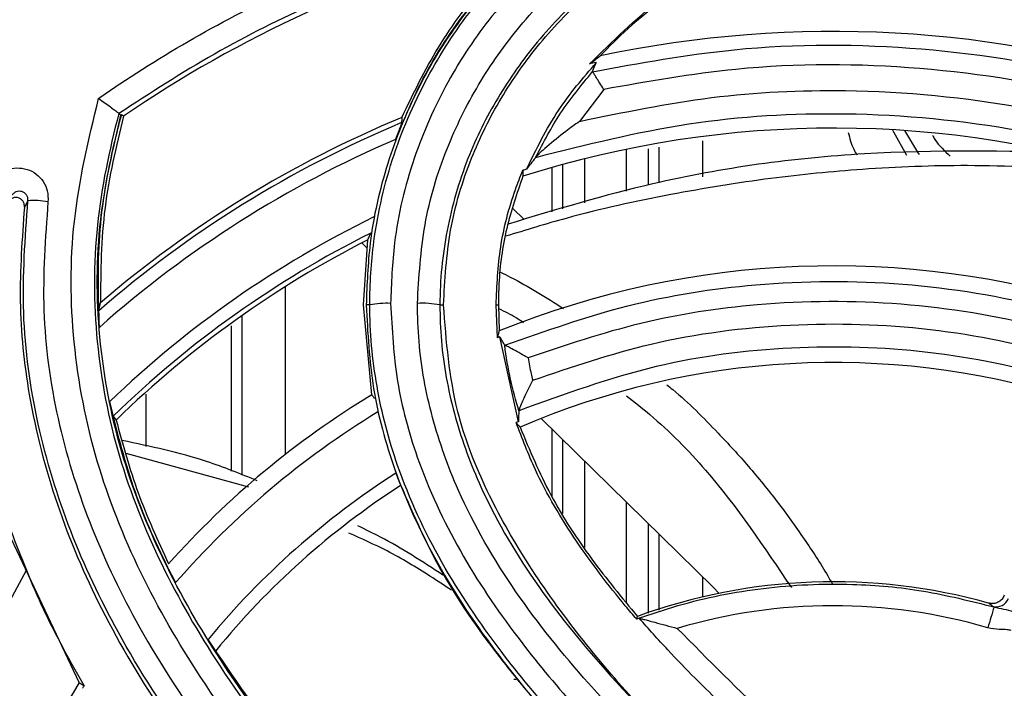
# Model space of a CAD drawing. Header units: millimetres. Extents: x -8 to 420, y 0 to 297.
# Tile 20 of 77: x 160 to 171, y 186 to 194. Entities that reach past the tile are written whole.
import ezdxf

# ---------------------------------------------------------------- set-up
doc = ezdxf.new("R2010")
doc.units = ezdxf.units.MM
doc.layers.add('10', color=7, linetype='Continuous')
doc.layers.add('SLD-0', color=7, linetype='Continuous')
doc.styles.add('SLDTEXTSTYLE2', font='TXT', dxfattribs={"width": 0.7})
doc.dimstyles.new('SLDDIMSTYLE2', dxfattribs={"dimtxt": 2.645833, "dimasz": 2.5, "dimexe": 0, "dimexo": 0.0625, "dimgap": 0.661458, "dimtad": 2, "dimlfac": 2, "dimrnd": 1e-09, "dimzin": 12, "dimdsep": 46, "dimtxsty": 'SLDTEXTSTYLE2', "dimblk1": 'NONE', "dimblk2": 'NONE', "dimsah": 1, "dimcen": 0.09, "dimadec": 0, "dimazin": 3, "dimtfac": 1, "dimtofl": 0, "dimtmove": 0, "dimatfit": 3, "dimldrblk": 'NONE', "dimfxl": 1, "dimfrac": 2, "dimtolj": 1, "dimtzin": 12, "dimarcsym": 0})
doc.dimstyles.new('SLDDIMSTYLE3', dxfattribs={"dimtxt": 2.645833, "dimasz": 2.5, "dimexe": 0, "dimexo": 0.0625, "dimgap": 0.661458, "dimtad": 2, "dimdec": 0, "dimlfac": 2, "dimrnd": 1e-09, "dimzin": 12, "dimdsep": 46, "dimtxsty": 'SLDTEXTSTYLE2', "dimblk1": 'NONE', "dimblk2": 'NONE', "dimsah": 1, "dimcen": 0.09, "dimadec": 0, "dimazin": 3, "dimtfac": 1, "dimtofl": 0, "dimtmove": 0, "dimatfit": 3, "dimldrblk": 'NONE', "dimfxl": 1, "dimfrac": 2, "dimtolj": 1, "dimtzin": 12, "dimarcsym": 0})

# ---------------------------------------------------------------- blocks, each defined once
blk = doc.blocks.new('_D_3')
at = {"layer": '10'}
for p, q in [((183.859, 218.383), (86.353, 218.724)), ((88.079, 140.29), (88.353, 218.717)), ((183.859, 139.956), (86.079, 140.297))]:
    blk.add_line(p, q, dxfattribs=at)
for points in [[(88.353, 218.717), (88.044, 216.218), (88.644, 216.216)], [(88.079, 140.29), (88.387, 142.789), (87.787, 142.791)]]:
    blk.add_solid(points, dxfattribs=at)
at = {"layer": '10', "insert": (84.797, 177.186), "char_height": 2.6458, "attachment_point": 1, "rotation": 89.8, "style": 'SLDTEXTSTYLE2'}
blk.add_mtext('156.85', dxfattribs=at)
blk = doc.blocks.new('_NONE')
blk = doc.blocks.new('_D_4')
at = {"layer": '10'}
for p, q in [((104.807, 176.467), (104.807, 235.725)), ((187.307, 223.131), (187.307, 235.725)), ((187.307, 233.725), (104.807, 233.725))]:
    blk.add_line(p, q, dxfattribs=at)
for points in [[(104.807, 233.725), (107.307, 233.425), (107.307, 234.025)], [(187.307, 233.725), (184.807, 234.025), (184.807, 233.425)]]:
    blk.add_solid(points, dxfattribs=at)
at = {"layer": '10', "insert": (145.043, 237.135), "char_height": 2.6458, "attachment_point": 1, "style": 'SLDTEXTSTYLE2'}
blk.add_mtext('165', dxfattribs=at)

msp = doc.modelspace()

# ---------------------------------------------------------------- linework, layer by layer
at = {"layer": 'SLD-0', "color": 179, "linetype": 'Continuous', "lineweight": 25}
for p, q in [((166.1325, 193.0469), (166.1328, 193.0454)), ((166.2613, 192.8411), (165.9841, 192.4737)), ((160.6769, 192.5635), (160.6768, 192.5637)), ((160.6769, 192.5635), (160.6882, 192.5556)), ((160.6882, 192.5556), (160.7021, 192.5458)), ((160.7087, 192.5503), (160.7021, 192.5458)), ((160.7321, 192.5338), (160.7087, 192.5503)), ((169.5885, 192.3766), (169.5986, 192.353)), ((169.5986, 192.353), (169.7477, 192.0848)), ((169.7267, 192.3679), (169.8748, 192.1179)), ((166.8987, 191.7637), (166.8987, 192.1748)), ((169.8748, 192.1179), (169.8954, 192.0905)), ((165.4751, 192.0549), (165.4778, 192.0589)), ((165.2154, 191.4698), (165.3456, 191.3422)), ((163.5391, 191.0122), (163.476, 191.0741)), ((163.4944, 190.3596), (163.5458, 191.1099)), ((160.446, 190.2931), (160.4646, 190.3822)), ((163.5914, 189.3246), (163.4944, 190.3596)), ((163.5673, 190.3596), (163.5261, 190.3596)), ((164.3751, 190.3595), (164.4166, 190.3595)), ((165.0395, 189.9811), (165.0218, 190.3593)), ((165.0218, 190.3593), (165.0481, 190.3593)), ((165.0481, 190.3593), (165.0592, 190.0602)), ((165.2784, 189.0144), (165.0665, 189.9921)), ((165.1209, 189.8953), (165.1232, 189.8939)), ((160.6133, 189.0784), (160.6464, 189.0335)), ((165.2848, 189.1409), (165.2849, 189.1416)), ((167.5228, 187.109), (165.5403, 189.0514)), ((166.8987, 186.8453), (166.8987, 187.7205)), ((160.2224, 186.0101), (159.4405, 187.6614)), ((167.5228, 187.109), (167.5893, 187.0371)), ((166.6452, 186.7578), (166.6489, 186.7721)), ((166.6411, 186.7419), (166.6452, 186.7578)), ((166.6412, 186.7411), (166.6411, 186.7419)), ((166.6693, 186.7513), (166.6412, 186.7411)), ((160.2224, 186.0101), (160.2768, 185.9702)), ((165.2267, 186.0507), (165.2454, 186.0479)), ((165.2454, 186.0479), (165.2529, 186.0467))]:
    msp.add_line(p, q, dxfattribs=at)
at = {"layer": 'SLD-0', "color": 8, "linetype": 'Continuous', "lineweight": 25}
for p, q in [((167.4027, 191.8351), (167.4027, 192.2509)), ((166.5259, 191.6701), (166.5259, 192.1528)), ((166.7758, 191.7395), (166.7758, 192.1563)), ((166.0387, 192.0418), (166.0387, 191.5347)), ((165.6658, 191.9356), (165.6658, 191.4312)), ((165.7887, 191.9763), (165.7887, 191.4653)), ((162.5986, 188.6401), (162.5986, 190.5721)), ((162.0987, 188.3997), (162.0987, 190.2391)), ((161.9758, 188.4462), (161.9758, 190.1195)), ((160.9887, 189.3301), (160.9887, 188.7305)), ((165.6658, 188.9284), (165.6658, 188.1511)), ((165.7887, 188.8081), (165.7887, 187.9586)), ((162.1733, 188.2597), (160.7637, 188.6462)), ((166.0387, 188.5632), (166.0387, 187.5669)), ((166.5259, 186.927), (166.5259, 188.0858)), ((166.7758, 186.8093), (166.7758, 187.8409)), ((167.4035, 186.9933), (167.4034, 187.2259))]:
    msp.add_line(p, q, dxfattribs=at)
at = {"layer": 'SLD-0', "color": 179, "linetype": 'Continuous', "lineweight": 25}
for centre, radius, start, end in [((168.9103, 180.5525), 22.0834, 34.73411, 325.26589), ((168.9097, 180.5525), 19.5126, 21.54838, 338.45162), ((168.9121, 180.5525), 14.5073, 105.15872, 124.3224), ((168.9056, 180.5525), 12.9566, 71.73796, 101.96726), ((168.9095, 180.5525), 12.8919, 102.23889, 102.59216), ((168.9095, 180.5525), 12.9039, 112.67882, 130.98714), ((168.9056, 180.5525), 12.9566, 112.55552, 130.65328), ((168.9131, 180.5525), 11.8434, 72.10418, 107.61125), ((168.9095, 180.5525), 12.7544, 113.30308, 131.53187), ((168.9095, 180.5525), 11.9081, 107.27614, 107.49632), ((159.6992, 190.6452), 0.9165, 79.80374, 94.32697), ((168.9095, 180.5525), 12.0456, 116.07209, 133.80231), ((168.9095, 180.5525), 11.8961, 116.62085, 134.21792), ((168.9131, 180.5525), 11.8434, 116.94863, 134.26675), ((168.9064, 180.5525), 10.2566, 72.455, 112.02995), ((163.7543, 189.4214), 0.9567, 86.81684, 101.27233), ((164.1766, 189.3228), 1.0555, 79.16376, 93.29079), ((168.9095, 180.5525), 10.1919, 112.15183, 112.31596), ((168.9123, 180.5525), 9.1434, 73.03439, 113.28021), ((168.9064, 180.5525), 10.2566, 121.21141, 138.27838), ((168.9095, 180.5525), 10.0544, 121.4778, 138.91124), ((168.9095, 180.5525), 9.2081, 113.22496, 113.39928), ((168.9095, 180.5525), 9.3456, 122.65726, 140.42621), ((168.9095, 180.5525), 9.1961, 122.88835, 140.70095), ((168.9095, 180.5525), 6.6177, 74.35123, 109.97434), ((168.9087, 180.5525), 6.3422, 73.72943, 106.48239), ((190.0964, 181.0376), 20.2033, 163.18948, 163.89875), ((170.7814, 187.0325), 0.1502, 254.16316, 338.92404), ((168.9064, 180.5525), 10.2566, 147.85198, 196.51283), ((168.9095, 180.5525), 10.1919, 147.88854, 148.06546)]:
    msp.add_arc(centre, radius, start, end, dxfattribs=at)
for points, knots in [([(167.8208, 195.3582), (167.9629, 195.3674), (168.6595, 195.4126), (169.918, 195.3934), (171.5769, 195.188), (173.2032, 194.7985), (174.7739, 194.225), (176.2712, 193.481), (177.6769, 192.5754), (178.9692, 191.5143), (180.1358, 190.3166), (181.1625, 188.9968), (182.0307, 187.5677), (182.7351, 186.0514), (183.2671, 184.4662), (183.6133, 182.8303), (183.7761, 181.1663), (183.7533, 179.4943), (183.5387, 177.836), (183.1413, 176.2121), (182.567, 174.6413), (181.8133, 173.1495), (180.9089, 171.7411), (180.1805, 170.8981), (179.8168, 170.4773)], [0, 0, 0, 0, 0.0120449, 0.0590408, 0.1061867, 0.1531826, 0.2001783, 0.2473239, 0.2943195, 0.3413149, 0.3884603, 0.4354557, 0.482451, 0.5295961, 0.5765915, 0.6235868, 0.670732, 0.7177274, 0.7647228, 0.8118682, 0.8588637, 0.9058592, 0.9530045, 1, 1, 1, 1]), ([(164.1161, 190.3765), (164.1337, 190.68), (164.1689, 191.287), (164.424, 192.1383), (164.8022, 192.905), (165.2902, 193.595), (165.8927, 194.2113), (166.7196, 194.8541), (167.4038, 195.1673), (167.8208, 195.3582)], [0, 0, 0, 0, 0.1381175, 0.2762404, 0.4011896, 0.5261934, 0.6591926, 0.7922548, 1, 1, 1, 1]), ([(167.8799, 195.0862), (167.8799, 195.0862), (167.4754, 194.9513), (166.8535, 194.5954), (166.0653, 194.0042), (165.4914, 193.4125), (165.0268, 192.7566), (164.6654, 192.0286), (164.433, 191.2221), (164.3751, 190.6461), (164.3751, 190.3595), (164.3751, 190.3595)], [0, 0, 0, 0, 0.0000009, 0.2045712, 0.3388353, 0.473033, 0.5984414, 0.7237925, 0.8618965, 0.9999952, 1, 1, 1, 1]), ([(164.4166, 190.3595), (164.4328, 190.6476), (164.4653, 191.2238), (164.7072, 192.0283), (165.0639, 192.749), (165.5218, 193.396), (166.0872, 193.9757), (166.8611, 194.5796), (167.4991, 194.8765), (167.8867, 195.0568)], [0, 0, 0, 0, 0.1392997, 0.2786074, 0.4029818, 0.5274141, 0.6606074, 0.7938663, 1, 1, 1, 1]), ([(179.6153, 170.6643), (179.9722, 171.0773), (180.6871, 171.9047), (181.5747, 173.287), (182.3144, 174.751), (182.878, 176.2926), (183.268, 177.8864), (183.4787, 179.514), (183.501, 181.1549), (183.3413, 182.788), (183.0015, 184.3935), (182.4794, 185.9494), (181.7881, 187.4375), (180.9359, 188.8401), (179.9283, 190.1354), (178.7834, 191.3108), (177.515, 192.3522), (176.1354, 193.241), (174.666, 193.971), (173.0847, 194.5493), (171.4039, 194.9401), (169.6454, 195.148), (168.4677, 195.1067), (167.8799, 195.0861)], [0, 0, 0, 0, 0.0470479, 0.094246, 0.141294, 0.188342, 0.23554, 0.282588, 0.3296359, 0.3768338, 0.4238817, 0.4709295, 0.5181273, 0.5651751, 0.6122231, 0.659421, 0.7064689, 0.7535171, 0.8007153, 0.8477634, 0.8984463, 0.9493171, 1, 1, 1, 1]), ([(160.4431, 192.7375), (160.5252, 192.7939), (160.9465, 193.0826), (161.7364, 193.5604), (162.8519, 194.1158), (164.0204, 194.586), (164.8352, 194.8157), (165.2426, 194.9305)], [0, 0, 0, 0, 0.0563444, 0.2888805, 0.5214166, 0.7607084, 1, 1, 1, 1]), ([(166.099, 193.1343), (166.3612, 193.3954), (166.82, 193.852), (167.6153, 194.3283), (168.4456, 194.6894), (169.3989, 194.9341), (170.1164, 195.0004), (170.4825, 195.0061), (170.4971, 195.0064)], [0, 0, 0, 0, 0.2249531, 0.393467, 0.5620624, 0.7765051, 0.9910718, 1, 1, 1, 1]), ([(170.496, 194.9807), (170.1465, 194.9617), (169.4386, 194.9231), (168.4026, 194.6522), (167.4116, 194.2062), (166.6885, 193.7007), (166.3237, 193.333), (166.219, 193.2275)], [0, 0, 0, 0, 0.2209846, 0.4475361, 0.6725175, 0.906002, 1, 1, 1, 1]), ([(165.3115, 194.6634), (164.9075, 194.5496), (164.0995, 194.3219), (162.9193, 193.8431), (161.7667, 193.2703), (161.0402, 192.7991), (160.6769, 192.5635)], [0, 0, 0, 0, 0.2461191, 0.4922383, 0.7461191, 1, 1, 1, 1]), ([(163.5673, 190.3596), (163.5673, 190.3596), (163.5673, 190.6033), (163.604, 191.1893), (163.8169, 192.0982), (164.2211, 193.0139), (164.7562, 193.8265), (165.1939, 194.2742), (165.4128, 194.4981)], [0, 0, 0, 0, 0.0000064, 0.1569842, 0.3772787, 0.5976294, 0.7987721, 1, 1, 1, 1]), ([(165.3035, 194.4379), (165.0775, 194.1979), (164.6192, 193.711), (164.1088, 192.8752), (163.7478, 191.9872), (163.5563, 191.1474), (163.5352, 190.5968), (163.5261, 190.3596)], [0, 0, 0, 0, 0.2161867, 0.4383671, 0.6384402, 0.8442696, 1, 1, 1, 1]), ([(165.3228, 194.4639), (165.1088, 194.2394), (164.6755, 193.7849), (164.188, 193.0364), (163.9643, 192.5051), (163.8639, 192.2665)], [0, 0, 0, 0, 0.34980657, 0.70806576, 1, 1, 1, 1]), ([(163.9357, 192.518), (164.0684, 192.7922), (164.3373, 193.3476), (164.8039, 193.9676), (165.1273, 194.3032), (165.2343, 194.4142)], [0, 0, 0, 0, 0.3948595, 0.7997685, 1, 1, 1, 1]), ([(165.5767, 194.3395), (165.3688, 194.1274), (164.9479, 193.698), (164.4378, 192.9232), (164.0476, 192.045), (163.8373, 191.1752), (163.8161, 190.6095), (163.8074, 190.3766)], [0, 0, 0, 0, 0.1993117, 0.4034179, 0.619558, 0.8433732, 1, 1, 1, 1]), ([(166.1328, 193.0454), (166.6753, 193.1445), (167.9257, 193.3729), (169.927, 193.3636), (172.0638, 193.0186), (174.1104, 192.3069), (175.7742, 191.3989), (177.074, 190.4334), (178.2667, 189.3384), (179.4717, 187.875), (180.5543, 185.9989), (181.2998, 183.9648), (181.7002, 181.8362), (181.7316, 179.6694), (181.4012, 177.5363), (180.7349, 175.4811), (180.021, 174.2423), (179.6641, 173.6229)], [0, 0, 0, 0, 0.05473603, 0.12616252, 0.19758903, 0.26901572, 0.34044242, 0.38505263, 0.42966274, 0.50108872, 0.57251467, 0.64394067, 0.71536666, 0.78679241, 0.85821815, 0.9291091, 1, 1, 1, 1]), ([(166.099, 193.1343), (166.1199, 193.1509), (166.1592, 193.182), (166.2, 193.213), (166.219, 193.2275)], [0, 0, 0, 0, 0.5340296, 1, 1, 1, 1]), ([(165.3731, 191.9235), (165.4864, 192.1547), (165.7033, 192.5976), (166.0236, 192.9724), (166.1767, 193.1515)], [0, 0, 0, 0, 0.52206968, 1, 1, 1, 1]), ([(166.1325, 193.0469), (166.1381, 193.0605), (166.1524, 193.0953), (166.1676, 193.1302), (166.1769, 193.1514)], [0, 0, 0, 0, 0.3914808, 1, 1, 1, 1]), ([(179.7354, 174.1732), (180.0258, 174.7191), (180.6067, 175.8109), (181.1912, 177.6722), (181.5029, 179.6852), (181.4721, 181.8134), (181.0788, 183.9042), (180.3466, 185.9021), (179.2832, 187.7449), (178.0997, 189.1823), (176.9281, 190.2579), (175.6514, 191.2063), (174.0172, 192.0981), (172.0069, 192.7971), (169.9081, 193.1362), (167.9699, 193.1448), (166.7677, 192.9311), (166.2613, 192.8411)], [0, 0, 0, 0, 0.0637067, 0.1274133, 0.2002689, 0.2731245, 0.3459804, 0.4188363, 0.4916921, 0.564548, 0.6100513, 0.6555546, 0.7284115, 0.8012683, 0.8741251, 0.9469818, 1, 1, 1, 1]), ([(165.4778, 192.0589), (165.5683, 192.2319), (165.7524, 192.5838), (166.0044, 192.8908), (166.1325, 193.0469)], [0, 0, 0, 0, 0.4917667, 1, 1, 1, 1]), ([(166.2613, 192.8411), (166.2608, 192.8419), (166.2573, 192.8478), (166.2385, 192.8787), (166.2063, 192.9316), (166.1699, 192.9902), (166.1429, 193.0322), (166.1362, 193.041), (166.1328, 193.0454)], [0, 0, 0, 0, 0.0079771, 0.057591, 0.3055827, 0.54159, 0.7706645, 1, 1, 1, 1]), ([(165.9841, 192.4737), (166.4886, 192.5781), (167.4978, 192.7869), (169.2211, 192.8666), (171.1138, 192.6869), (173.121, 192.1472), (175.0061, 191.2732), (176.7218, 190.1007), (178.2112, 188.6519), (179.288, 187.1867), (180.0251, 185.8196), (180.6166, 184.3835), (181.0688, 182.6225), (181.2484, 180.5516), (181.0652, 178.4839), (180.5567, 176.4262), (179.9216, 175.1575), (179.596, 174.5069)], [0, 0, 0, 0, 0.0541115, 0.108223, 0.1807164, 0.2532098, 0.3257029, 0.398196, 0.470689, 0.5431821, 0.5884568, 0.6337314, 0.7062239, 0.7787163, 0.8512091, 0.9237019, 1, 1, 1, 1]), ([(170.5793, 177.8135), (169.6634, 178.5484), (167.832, 180.018), (165.5314, 181.8306), (163.8193, 183.4139), (162.6315, 184.6779), (161.651, 185.9654), (160.9015, 187.2626), (160.3855, 188.5535), (160.1219, 189.9233), (160.1107, 191.3459), (160.331, 192.2684), (160.4431, 192.7375)], [0, 0, 0, 0, 0.1830157, 0.3659674, 0.4561491, 0.5463865, 0.6362782, 0.7080834, 0.7797737, 0.8523519, 0.9249048, 1, 1, 1, 1]), ([(160.4431, 192.7375), (160.4439, 192.737), (160.468, 192.7202), (160.5164, 192.6861), (160.5815, 192.6391), (160.6331, 192.6006), (160.6685, 192.5728), (160.674, 192.5668), (160.6768, 192.5637)], [0, 0, 0, 0, 0.0066691, 0.2132492, 0.4206822, 0.6167286, 0.8082851, 1, 1, 1, 1]), ([(160.6768, 192.5637), (160.6767, 192.5637), (160.5673, 192.1416), (160.3823, 191.2724), (160.3868, 189.9316), (160.6432, 188.6076), (161.1432, 187.3571), (161.8761, 186.0901), (162.8388, 184.8263), (164.0108, 183.5823), (165.7053, 182.0069), (168.0225, 180.2508), (169.7728, 178.653), (170.7383, 178.0093), (170.7383, 178.0093)], [0, 0, 0, 0, 0.0000055, 0.0695968, 0.1410172, 0.2124634, 0.2836347, 0.3549228, 0.4454241, 0.5362762, 0.6270734, 0.8135034, 0.9999996, 1, 1, 1, 1]), ([(170.7741, 178.0518), (169.8936, 178.7597), (168.1327, 180.1755), (165.8745, 181.9458), (164.1369, 183.5257), (162.8785, 184.8482), (161.8706, 186.1745), (161.1308, 187.4799), (160.6448, 188.7378), (160.4107, 190.071), (160.4254, 191.364), (160.6152, 192.1747), (160.7021, 192.5458)], [0, 0, 0, 0, 0.1806383, 0.3612373, 0.45851, 0.555835, 0.6527234, 0.7239802, 0.7951162, 0.8671612, 0.9391934, 1, 1, 1, 1]), ([(160.4529, 190.1003), (160.4426, 190.4537), (160.4219, 191.1693), (160.5635, 191.9842), (160.6801, 192.4409), (160.708, 192.5475), (160.7087, 192.5503)], [0, 0, 0, 0, 0.427971, 0.8664696, 0.9964579, 1, 1, 1, 1]), ([(179.299, 174.5307), (179.4788, 174.8614), (179.8384, 175.5228), (180.3686, 176.8501), (180.8028, 178.5271), (180.9765, 180.5522), (180.8022, 182.5767), (180.3597, 184.2991), (179.7813, 185.7036), (179.0603, 187.0406), (178.0072, 188.4736), (176.5506, 189.8905), (174.8727, 191.0372), (173.0292, 191.8919), (171.066, 192.4197), (169.1166, 192.6046), (167.2304, 192.4959), (166.0602, 192.2019), (165.4751, 192.0549)], [0, 0, 0, 0, 0.0394202, 0.0788405, 0.1495059, 0.2201713, 0.2908365, 0.3615016, 0.405635, 0.4497684, 0.520434, 0.5910997, 0.6617652, 0.7324307, 0.8030964, 0.8737622, 0.9368811, 1, 1, 1, 1]), ([(160.7321, 192.5338), (160.6474, 192.1839), (160.4764, 191.4769), (160.4685, 190.7496), (160.4646, 190.3822)], [0, 0, 0, 0, 0.494999, 1, 1, 1, 1]), ([(163.9342, 192.4586), (163.9336, 192.4559), (163.9323, 192.4504), (163.9226, 192.423), (163.9052, 192.3766), (163.8839, 192.3201), (163.8692, 192.2806), (163.8639, 192.2665)], [0, 0, 0, 0, 0.1529905, 0.3051117, 0.5270753, 0.8312609, 1, 1, 1, 1]), ([(163.9357, 192.518), (163.9354, 192.5066), (163.9348, 192.4868), (163.9344, 192.467), (163.9342, 192.4586)], [0, 0, 0, 0, 0.5757474, 1, 1, 1, 1]), ([(165.9841, 192.4737), (165.9833, 192.4732), (165.9298, 192.4358), (165.7996, 192.3411), (165.6416, 192.214), (165.534, 192.1174), (165.4905, 192.0748), (165.4815, 192.0636), (165.4778, 192.0589)], [0, 0, 0, 0, 0.00378738, 0.27241975, 0.67165359, 0.8458202, 0.9364098, 1, 1, 1, 1]), ([(171.6958, 192.1154), (170.8867, 192.131), (169.269, 192.1622), (167.0674, 191.8643), (165.7136, 191.4571), (165.1601, 191.2907)], [0, 0, 0, 0, 0.3716975, 0.7431406, 1, 1, 1, 1]), ([(165.4751, 192.0549), (165.4568, 192.0319), (165.4219, 191.988), (165.3889, 191.9442), (165.3732, 191.9234)], [0, 0, 0, 0, 0.5252366, 1, 1, 1, 1]), ([(159.2835, 191.8519), (159.3164, 191.8747), (159.3821, 191.9204), (159.5022, 191.943), (159.6217, 191.9272), (159.7295, 191.872), (159.8113, 191.7847), (159.8634, 191.672), (159.8621, 191.5898), (159.8614, 191.5472)], [0, 0, 0, 0, 0.1416515, 0.2832857, 0.4252901, 0.5672399, 0.7085735, 0.8490074, 1, 1, 1, 1]), ([(165.0218, 190.3593), (165.0321, 190.5817), (165.0529, 191.0329), (165.1882, 191.55), (165.3006, 191.8363), (165.3294, 191.9097)], [0, 0, 0, 0, 0.4194447, 0.8510585, 1, 1, 1, 1]), ([(165.3294, 191.9097), (165.3294, 191.8975), (165.3294, 191.8745), (165.3297, 191.8515), (165.3298, 191.8408)], [0, 0, 0, 0, 0.5318074, 1, 1, 1, 1]), ([(170.8926, 165.8391), (170.3805, 165.786), (169.3564, 165.6797), (167.7683, 165.7232), (166.1519, 165.9346), (164.529, 166.3376), (162.9606, 166.9171), (161.4691, 167.6732), (160.0709, 168.5899), (158.7827, 169.6561), (157.6256, 170.8632), (156.6096, 172.191), (155.747, 173.6235), (155.0547, 175.1456), (154.5355, 176.7348), (154.1957, 178.372), (154.0462, 180.0375), (154.0823, 181.709), (154.3035, 183.3665), (154.7137, 184.9876), (155.3012, 186.5527), (156.0581, 188.0441), (156.9837, 189.4358), (158.049, 190.7268), (158.8725, 191.4772), (159.2835, 191.8519)], [0, 0, 0, 0, 0.0404751, 0.0809502, 0.1246684, 0.1685259, 0.212244, 0.2559619, 0.2998192, 0.343537, 0.3872547, 0.4311118, 0.4748294, 0.518547, 0.562404, 0.6061216, 0.6498393, 0.6936964, 0.7374141, 0.7811319, 0.8249892, 0.8687071, 0.9124249, 0.9562822, 1, 1, 1, 1]), ([(165.3298, 191.8408), (165.2613, 191.6419), (165.1224, 191.239), (165.0546, 190.7342), (165.0495, 190.439), (165.0481, 190.3593)], [0, 0, 0, 0, 0.4156734, 0.8421649, 1, 1, 1, 1]), ([(159.4631, 191.6421), (159.0597, 191.2744), (158.2515, 190.5379), (157.206, 189.2709), (156.2976, 187.905), (155.5548, 186.4414), (154.9782, 184.9052), (154.5756, 183.3142), (154.3585, 181.6876), (154.323, 180.0471), (154.4697, 178.4125), (154.8032, 176.8057), (155.3128, 175.2459), (155.9923, 173.7521), (156.8389, 172.3462), (157.836, 171.0431), (158.9716, 169.8583), (160.2359, 168.8119), (161.6081, 167.9123), (163.0719, 167.1702), (164.6112, 166.6015), (166.204, 166.206), (167.786, 165.9991), (169.3357, 165.9559), (170.3323, 166.0578), (170.8306, 166.1087)], [0, 0, 0, 0, 0.0437486, 0.0876367, 0.1313853, 0.1751339, 0.219022, 0.2627705, 0.306519, 0.3504069, 0.3941553, 0.4379036, 0.4817914, 0.5255398, 0.5692882, 0.6131761, 0.6569245, 0.7006731, 0.7445612, 0.7883099, 0.8320588, 0.8759472, 0.9196962, 0.9598481, 1, 1, 1, 1]), ([(159.63, 191.559), (159.6302, 191.5712), (159.6306, 191.5949), (159.6154, 191.6269), (159.5917, 191.6512), (159.5606, 191.666), (159.5263, 191.6696), (159.4918, 191.6625), (159.4727, 191.6489), (159.4631, 191.6421)], [0, 0, 0, 0, 0.1451415, 0.2812735, 0.4210683, 0.5646433, 0.710427, 0.856075, 1, 1, 1, 1]), ([(159.59, 191.485), (159.5902, 191.4963), (159.5906, 191.519), (159.5768, 191.5508), (159.5542, 191.5763), (159.5241, 191.5928), (159.4906, 191.5982), (159.4554, 191.5927), (159.4358, 191.5792), (159.4255, 191.5721)], [0, 0, 0, 0, 0.1413898, 0.2828028, 0.423752, 0.5641523, 0.7043105, 0.8446506, 1, 1, 1, 1]), ([(170.2356, 177.4126), (170.2356, 177.4126), (169.4811, 178.022), (167.9773, 179.2477), (165.6773, 181.0277), (163.8309, 182.6459), (162.4468, 184.0852), (161.4731, 185.2808), (160.6821, 186.5055), (160.095, 187.7454), (159.7162, 188.9796), (159.5362, 190.2663), (159.5988, 191.1281), (159.63, 191.559)], [0, 0, 0, 0, 0.0000017, 0.1571413, 0.3143156, 0.4711842, 0.5545103, 0.6379214, 0.7209894, 0.7905343, 0.8600058, 0.9300005, 1, 1, 1, 1]), ([(159.63, 191.559), (159.6252, 191.5502), (159.6118, 191.5255), (159.5985, 191.5008), (159.59, 191.485)], [0, 0, 0, 0, 0.3576124, 1, 1, 1, 1]), ([(159.8614, 191.5472), (159.8311, 191.1296), (159.7706, 190.2943), (159.9453, 189.0454), (160.3141, 187.8457), (160.8889, 186.6329), (161.6665, 185.4302), (162.627, 184.2521), (164.0013, 182.824), (165.8419, 181.2117), (168.1403, 179.4317), (169.6457, 178.2095), (170.3984, 177.5985)], [0, 0, 0, 0, 0.0686491, 0.1372934, 0.2057507, 0.2742825, 0.3571441, 0.4403504, 0.5234735, 0.6821202, 0.8410775, 1, 1, 1, 1]), ([(159.59, 191.485), (159.5635, 191.1247), (159.5105, 190.4041), (159.6297, 189.2488), (159.9382, 188.0535), (160.4713, 186.8073), (161.1927, 185.6029), (162.0716, 184.4485), (163.2435, 183.1559), (164.7324, 181.7632), (166.5314, 180.2754), (168.3837, 178.8484), (169.5945, 177.8629), (170.1999, 177.3702)], [0, 0, 0, 0, 0.0586184, 0.1172311, 0.1878128, 0.2584689, 0.3367545, 0.415365, 0.4938847, 0.620039, 0.7462919, 0.8731577, 1, 1, 1, 1]), ([(163.5458, 191.1099), (163.5521, 191.1248), (163.563, 191.1506), (163.5743, 191.1766), (163.579, 191.1875)], [0, 0, 0, 0, 0.57669203, 1, 1, 1, 1]), ([(165.1232, 189.8939), (165.5917, 190.0603), (166.5285, 190.3931), (168.0763, 190.6368), (169.7108, 190.6457), (171.1844, 190.4034), (172.402, 190.0248), (173.5738, 189.5218), (174.8507, 188.7482), (176.1443, 187.6361), (177.2283, 186.3187), (178.0811, 184.841), (178.6676, 183.2391), (178.9842, 181.5621), (179.0038, 179.8579), (178.7583, 178.1459), (178.3497, 177.0664), (178.142, 176.5177)], [0, 0, 0, 0, 0.0624594, 0.1249188, 0.1961624, 0.2674061, 0.3119019, 0.3563979, 0.4276413, 0.4988848, 0.5701283, 0.641372, 0.7126153, 0.7838586, 0.8551016, 0.9263446, 1, 1, 1, 1]), ([(178.0929, 177.0104), (178.2317, 177.4159), (178.5499, 178.3453), (178.7709, 179.8736), (178.7512, 181.5389), (178.4421, 183.1773), (177.869, 184.7422), (177.0359, 186.1859), (175.9768, 187.473), (174.713, 188.5596), (173.4656, 189.3153), (172.3207, 189.8067), (171.1312, 190.1766), (169.6915, 190.4134), (168.1269, 190.4049), (166.6787, 190.1836), (165.8196, 189.8945), (165.39, 189.7499)], [0, 0, 0, 0, 0.05666633, 0.12987209, 0.20307782, 0.27628391, 0.34948996, 0.4226965, 0.49590292, 0.56910934, 0.64231579, 0.68803778, 0.73375985, 0.80696672, 0.88017358, 0.94008683, 1, 1, 1, 1]), ([(160.4529, 190.1003), (160.4511, 190.1257), (160.4476, 190.1775), (160.4453, 190.2388), (160.4449, 190.2798), (160.4456, 190.2887), (160.446, 190.2931)], [0, 0, 0, 0, 0.2973562, 0.6060755, 0.8049511, 1, 1, 1, 1]), ([(163.5261, 190.3596), (163.5431, 190.0376), (163.5771, 189.3934), (163.8609, 188.358), (164.3602, 187.2955), (165.2792, 185.9626), (166.6222, 184.5196), (168.3849, 183.0131), (170.241, 181.6156), (171.9855, 180.3087), (173.5683, 179.0346), (174.9768, 177.7821), (176.196, 176.4972), (177.195, 175.1782), (177.9092, 173.9029), (178.3684, 172.604), (178.569, 171.4748), (178.5891, 170.4811), (178.5371, 169.9218), (178.5111, 169.642)], [0, 0, 0, 0, 0.0361017, 0.0722239, 0.1196539, 0.1671959, 0.2533745, 0.3399983, 0.4271661, 0.5140894, 0.5846141, 0.655147, 0.7254861, 0.783027, 0.8404637, 0.8887451, 0.9369964, 0.9684777, 1, 1, 1, 1]), ([(178.5408, 169.6264), (178.5409, 169.6264), (178.5543, 169.7275), (178.6132, 170.3067), (178.6297, 171.3739), (178.3693, 172.7975), (177.8397, 174.1404), (177.0129, 175.542), (175.8714, 176.961), (174.4359, 178.3727), (172.8893, 179.6685), (171.2781, 180.9198), (169.6287, 182.1556), (167.9806, 183.4252), (166.4236, 184.7982), (165.2175, 186.1277), (164.3711, 187.3781), (163.8888, 188.4109), (163.626, 189.4176), (163.5673, 190.0459), (163.5673, 190.3596), (163.5673, 190.3596)], [0, 0, 0, 0, 0.0000053, 0.0114549, 0.0653771, 0.119266, 0.1729253, 0.2266733, 0.3014253, 0.3765766, 0.4521497, 0.5274794, 0.6051753, 0.6830864, 0.7605447, 0.8376205, 0.8836347, 0.9295476, 0.9647826, 0.9999989, 1, 1, 1, 1]), ([(163.8074, 190.3766), (163.8237, 190.0761), (163.8563, 189.4748), (164.1198, 188.5061), (164.5831, 187.5086), (165.4151, 186.2833), (166.6072, 184.9702), (168.1557, 183.6069), (169.7944, 182.3465), (171.4436, 181.1118), (173.0632, 179.8529), (174.6267, 178.541), (176.0778, 177.1118), (177.2373, 175.6692), (178.0815, 174.2363), (178.6276, 172.8515), (178.895, 171.3815), (178.8829, 170.2467), (178.8104, 169.619), (178.7949, 169.4846)], [0, 0, 0, 0, 0.0335127, 0.0670439, 0.1112781, 0.155613, 0.2317208, 0.308209, 0.3851486, 0.4618741, 0.5375928, 0.6135551, 0.689098, 0.7642423, 0.8192085, 0.8740865, 0.9294747, 0.9848958, 1, 1, 1, 1]), ([(179.207, 170.7085), (179.1813, 171.1641), (179.13, 172.0754), (178.7378, 173.5087), (178.0572, 174.9508), (176.9812, 176.5101), (175.5763, 178.055), (173.875, 179.5777), (172.0743, 180.9947), (170.2394, 182.3725), (168.6063, 183.643), (167.2084, 184.8401), (166.1258, 185.9175), (165.2241, 187.0354), (164.6197, 188.0725), (164.2686, 189.0553), (164.1302, 189.7872), (164.1196, 190.2301), (164.1161, 190.3765)], [0, 0, 0, 0, 0.05322699, 0.10646059, 0.17252686, 0.23873209, 0.32709549, 0.41570853, 0.50489797, 0.59430884, 0.68334376, 0.7461683, 0.80892889, 0.86130831, 0.91353396, 0.9482305, 0.98289041, 1, 1, 1, 1]), ([(164.3751, 190.3595), (164.3751, 190.3595), (164.3751, 190.2207), (164.3917, 189.7998), (164.5192, 189.1039), (164.858, 188.1613), (165.4416, 187.1608), (166.3225, 186.0705), (167.3853, 185.0131), (168.7743, 183.8244), (170.4051, 182.5551), (172.2449, 181.1722), (174.0502, 179.7498), (175.7558, 178.2216), (177.1717, 176.6634), (178.2623, 175.0809), (178.9585, 173.6039), (179.3607, 172.1329), (179.4135, 171.1953), (179.4399, 170.7265)], [0, 0, 0, 0, 0.0000012, 0.0162446, 0.049297, 0.082386, 0.1331127, 0.1839931, 0.2460191, 0.3081093, 0.3975748, 0.4874159, 0.5770357, 0.66608, 0.754875, 0.822648, 0.8902817, 0.9451442, 1, 1, 1, 1]), ([(179.4724, 170.81), (179.4519, 171.191), (179.411, 171.9529), (179.1357, 173.1556), (178.6605, 174.3852), (177.9162, 175.7049), (176.9354, 177.0064), (175.7413, 178.2729), (174.3832, 179.5153), (172.8628, 180.729), (171.2065, 181.9355), (169.5553, 183.1484), (167.9706, 184.427), (166.5236, 185.8386), (165.5024, 187.1409), (164.8779, 188.2587), (164.5053, 189.2231), (164.449, 189.9441), (164.4166, 190.3595)], [0, 0, 0, 0, 0.0446879, 0.08937588, 0.14404981, 0.19878393, 0.26658432, 0.33467294, 0.40271298, 0.4823544, 0.56272678, 0.64308086, 0.72269777, 0.80135885, 0.87985294, 0.91566378, 0.95141459, 1, 1, 1, 1]), ([(165.0497, 190.3179), (165.1201, 190.2845), (165.2198, 190.2373), (165.3113, 190.176), (165.3381, 190.158)], [0, 0, 0, 0, 0.7066079, 1, 1, 1, 1]), ([(165.0395, 189.9811), (165.0429, 189.9951), (165.0493, 190.0214), (165.0561, 190.0478), (165.0592, 190.0602)], [0, 0, 0, 0, 0.5311421, 1, 1, 1, 1]), ([(165.4437, 189.4922), (165.8945, 189.6451), (166.8563, 189.9712), (168.4066, 190.1689), (170.0276, 190.1236), (171.618, 189.7968), (172.9434, 189.2866), (174.0041, 188.6976), (174.998, 188.002), (176.0374, 187.0339), (177.0266, 185.7471), (177.781, 184.3099), (178.2884, 182.7682), (178.5255, 181.1621), (178.4937, 179.6847), (178.2797, 178.3695), (178.034, 177.6186), (177.9111, 177.2431)], [0, 0, 0, 0, 0.0648973, 0.1384444, 0.2119915, 0.2855385, 0.3590856, 0.4050186, 0.4509516, 0.5244976, 0.5980436, 0.6715895, 0.7451354, 0.8186813, 0.8922273, 0.9461136, 1, 1, 1, 1]), ([(165.1209, 189.8953), (165.1134, 189.9084), (165.098, 189.9352), (165.08, 189.9675), (165.0694, 189.9868), (165.0665, 189.9921)], [0, 0, 0, 0, 0.4057259, 0.8366667, 1, 1, 1, 1]), ([(165.2849, 189.1416), (165.2502, 189.2598), (165.1778, 189.5072), (165.1404, 189.7622), (165.1209, 189.8953)], [0, 0, 0, 0, 0.478017, 1, 1, 1, 1]), ([(165.39, 189.7499), (165.3893, 189.7503), (165.3761, 189.7578), (165.3323, 189.7825), (165.2607, 189.8227), (165.1903, 189.8612), (165.1413, 189.8867), (165.1293, 189.8915), (165.1232, 189.8939)], [0, 0, 0, 0, 0.0055308, 0.1119175, 0.3711939, 0.6266002, 0.812853, 1, 1, 1, 1]), ([(177.613, 177.2029), (177.7447, 177.5887), (178.0082, 178.3602), (178.2285, 179.6853), (178.26, 181.1451), (178.0295, 182.7068), (177.5361, 184.2058), (176.8026, 185.6032), (175.8408, 186.8543), (174.8302, 187.7956), (173.8638, 188.472), (172.8325, 189.0446), (171.5439, 189.5407), (169.9975, 189.8585), (168.4215, 189.9023), (166.8219, 189.6994), (165.8066, 189.3305), (165.2848, 189.1409)], [0, 0, 0, 0, 0.0560861, 0.1121723, 0.1843148, 0.2564573, 0.3285997, 0.400742, 0.4728845, 0.545027, 0.5900833, 0.6351396, 0.7072828, 0.7794261, 0.8515691, 0.9237122, 1, 1, 1, 1]), ([(165.39, 189.7499), (165.4013, 189.689), (165.4173, 189.6027), (165.4377, 189.5173), (165.4437, 189.4922)], [0, 0, 0, 0, 0.7063164, 1, 1, 1, 1]), ([(165.4437, 189.4922), (165.4433, 189.4916), (165.427, 189.4603), (165.389, 189.3854), (165.3403, 189.2824), (165.3061, 189.2029), (165.2881, 189.1567), (165.2859, 189.1466), (165.2849, 189.1416)], [0, 0, 0, 0, 0.0046462, 0.2187266, 0.5191475, 0.7253972, 0.8622607, 1, 1, 1, 1]), ([(163.5914, 189.3246), (163.5975, 189.3156), (163.6077, 189.3006), (163.618, 189.2857), (163.6222, 189.2797)], [0, 0, 0, 0, 0.5958863, 1, 1, 1, 1]), ([(166.5259, 189.3131), (166.6159, 189.2419), (166.9431, 188.9834), (167.6297, 188.2833), (168.1107, 187.5676), (168.4227, 187.1034)], [0, 0, 0, 0, 0.1176125, 0.4276252, 1, 1, 1, 1]), ([(161.3316, 187.1606), (161.3017, 187.2187), (161.1184, 187.5752), (160.8186, 188.2576), (160.6546, 188.9149), (160.5719, 189.2462)], [0, 0, 0, 0, 0.0881618, 0.540411, 1, 1, 1, 1]), ([(160.6464, 189.0335), (160.7234, 188.7511), (160.8785, 188.1824), (161.1263, 187.6476), (161.251, 187.3784)], [0, 0, 0, 0, 0.4967332, 1, 1, 1, 1]), ([(165.2848, 189.1409), (165.2841, 189.1287), (165.2821, 189.0962), (165.28, 189.0541), (165.2788, 189.0242), (165.2784, 189.0144)], [0, 0, 0, 0, 0.2899745, 0.7674942, 1, 1, 1, 1]), ([(165.2526, 189.0033), (165.2607, 188.9941), (165.2759, 188.9768), (165.2914, 188.9596), (165.2986, 188.9515)], [0, 0, 0, 0, 0.53173151, 1, 1, 1, 1]), ([(166.6412, 186.7411), (166.5975, 186.7921), (166.3511, 187.0796), (165.9315, 187.6335), (165.5062, 188.3429), (165.3228, 188.8206), (165.2526, 189.0033)], [0, 0, 0, 0, 0.0755642, 0.4254839, 0.7802875, 1, 1, 1, 1]), ([(165.2986, 188.9515), (165.409, 188.6873), (165.6324, 188.1531), (166.106, 187.4311), (166.4704, 186.9889), (166.6489, 186.7721)], [0, 0, 0, 0, 0.332778, 0.6729851, 1, 1, 1, 1]), ([(173.179, 168.4901), (173.1021, 168.4634), (172.3463, 168.2009), (170.8604, 167.8476), (168.7002, 167.6949), (166.5451, 167.9159), (164.4558, 168.488), (162.4954, 169.4094), (160.9361, 170.4873), (159.7449, 171.584), (158.6737, 172.7982), (157.6292, 174.38), (156.7495, 176.3594), (156.2218, 178.4604), (156.0467, 180.6196), (156.2445, 182.7764), (156.7374, 184.6602), (157.4153, 186.244), (158.1531, 187.5571), (158.7676, 188.349), (159.0743, 188.7443)], [0, 0, 0, 0, 0.0073347, 0.0720558, 0.136777, 0.2014983, 0.2662196, 0.3309407, 0.3956619, 0.4360839, 0.4765059, 0.5412259, 0.605946, 0.6706661, 0.7353861, 0.800106, 0.8648258, 0.9098317, 0.9549941, 1, 1, 1, 1]), ([(162.2723, 188.334), (162.079, 188.4122), (161.5759, 188.6155), (161.0447, 188.7287), (160.7176, 188.7985)], [0, 0, 0, 0, 0.3842977, 1, 1, 1, 1]), ([(163.8665, 188.4207), (164.0172, 188.0643), (164.3222, 187.3427), (164.8891, 186.5071), (165.2802, 186.0296), (165.4206, 185.8581)], [0, 0, 0, 0, 0.38476164, 0.77907683, 1, 1, 1, 1]), ([(158.9429, 188.2179), (158.5668, 187.6794), (157.8145, 186.6023), (156.9986, 184.744), (156.4674, 182.7379), (156.2745, 180.6181), (156.4461, 178.4976), (156.9645, 176.4338), (157.8286, 174.4896), (158.8546, 172.9358), (159.9067, 171.7432), (161.0768, 170.6661), (162.6084, 169.6072), (164.5339, 168.7025), (166.5866, 168.1391), (168.7294, 167.9248), (170.9157, 168.0645), (172.3285, 168.4753), (173.0349, 168.6807)], [0, 0, 0, 0, 0.0611578, 0.1223156, 0.1881657, 0.2540157, 0.3198659, 0.3857161, 0.4515663, 0.5174165, 0.5585443, 0.5996721, 0.6655233, 0.7313744, 0.7972256, 0.8630768, 0.9315384, 1, 1, 1, 1]), ([(173.3085, 169.0911), (172.746, 168.9021), (171.529, 168.4931), (169.5604, 168.2416), (167.4851, 168.2993), (165.4489, 168.7176), (163.5096, 169.4634), (161.7267, 170.5308), (160.3417, 171.7089), (159.3098, 172.8697), (158.4037, 174.1311), (157.5582, 175.7409), (156.9082, 177.7145), (156.6056, 179.7704), (156.6456, 181.8478), (157.0397, 183.8884), (157.6666, 185.5612), (158.3646, 186.8798), (158.8225, 187.5357), (159.0515, 187.8637)], [0, 0, 0, 0, 0.0562752, 0.1217736, 0.187272, 0.2527701, 0.3182683, 0.3837664, 0.4492646, 0.4901706, 0.5310765, 0.5965739, 0.6620712, 0.7275687, 0.7930661, 0.8585638, 0.9240615, 0.9620308, 1, 1, 1, 1]), ([(159.3476, 187.8069), (159.1081, 187.4705), (158.6292, 186.7978), (157.9228, 185.4712), (157.302, 183.815), (156.9166, 181.8193), (156.8775, 179.7876), (157.1734, 177.777), (157.8091, 175.8469), (158.636, 174.2726), (159.5221, 173.0389), (160.5313, 171.9037), (161.8858, 170.7515), (163.6294, 169.7077), (165.5261, 168.9779), (167.5169, 168.5703), (169.5485, 168.5084), (171.2821, 168.748), (172.6958, 169.1332), (173.425, 169.4326), (173.7897, 169.5822)], [0, 0, 0, 0, 0.0391192, 0.0782384, 0.1421719, 0.2061054, 0.2700387, 0.3339719, 0.3979051, 0.4618383, 0.5017674, 0.5416965, 0.6056306, 0.6695648, 0.733499, 0.7974332, 0.8613679, 0.9253025, 0.9626512, 1, 1, 1, 1]), ([(164.41, 187.2479), (164.174, 187.4013), (163.857, 187.6074), (163.5171, 187.7723), (163.4301, 187.8144)], [0, 0, 0, 0, 0.7440885, 1, 1, 1, 1]), ([(159.4326, 187.7629), (159.5513, 187.4555), (159.79, 186.8378), (160.114, 186.2603), (160.2768, 185.9702)], [0, 0, 0, 0, 0.4976388, 1, 1, 1, 1]), ([(166.6411, 186.7419), (166.799, 186.7957), (167.2735, 186.9573), (168.1056, 187.1209), (169.0576, 187.1633), (169.9514, 187.0838), (170.4867, 186.9486), (170.7564, 186.8805)], [0, 0, 0, 0, 0.1195738, 0.3592437, 0.604698, 0.8007869, 1, 1, 1, 1]), ([(170.8751, 187.0152), (170.8675, 187.0001), (170.8524, 186.9699), (170.8123, 186.9374), (170.7647, 186.9193), (170.7237, 186.9179), (170.7009, 186.9233), (170.6946, 186.9249)], [0, 0, 0, 0, 0.2274541, 0.4549023, 0.6824498, 0.9106895, 1, 1, 1, 1]), ([(170.7404, 186.8881), (170.7335, 186.8937), (170.7182, 186.906), (170.7029, 186.9182), (170.6946, 186.9249)], [0, 0, 0, 0, 0.4566385, 1, 1, 1, 1]), ([(170.7404, 186.8881), (170.7418, 186.8872), (170.7445, 186.8854), (170.7524, 186.8822), (170.7564, 186.8805)], [0, 0, 0, 0, 0.4913578, 1, 1, 1, 1]), ([(170.7564, 186.8805), (170.7749, 186.8762), (170.8318, 186.8629), (170.9129, 186.8484), (170.9898, 186.8232), (171.0234, 186.8122)], [0, 0, 0, 0, 0.2129865, 0.6568051, 1, 1, 1, 1]), ([(172.9527, 181.473), (172.7665, 181.6178), (172.3476, 181.9436), (171.6341, 182.49), (170.8091, 183.1192), (169.956, 183.7784), (169.1313, 184.4359), (168.3648, 185.0788), (167.6479, 185.7273), (167.0884, 186.2808), (166.7785, 186.6288), (166.6692, 186.7517)], [0, 0, 0, 0, 0.0860855, 0.1936809, 0.3280414, 0.4647936, 0.5871948, 0.7129852, 0.8299158, 0.9399873, 1, 1, 1, 1]), ([(166.6693, 186.7513), (166.674, 186.7501), (166.6841, 186.7476), (166.7237, 186.7374), (166.7796, 186.7225), (166.9046, 186.6891), (167.0202, 186.6577), (167.1083, 186.6338)], [0, 0, 0, 0, 0.0993988, 0.2131052, 0.3462611, 0.5018252, 1, 1, 1, 1]), ([(167.1083, 186.6338), (167.465, 186.2732), (168.1809, 185.5495), (169.375, 184.555), (170.6318, 183.5655), (171.8911, 182.6104), (172.7177, 181.9704), (173.1059, 181.6699)], [0, 0, 0, 0, 0.1951492, 0.3916333, 0.5975866, 0.8110137, 1, 1, 1, 1]), ([(170.9541, 186.6097), (170.9392, 186.613), (170.8939, 186.6232), (170.8027, 186.6159), (170.7289, 186.6315), (170.6856, 186.6407)], [0, 0, 0, 0, 0.16859883, 0.51244846, 1, 1, 1, 1]), ([(161.7931, 186.377), (161.791, 186.3792), (161.787, 186.3835), (161.7704, 186.4067), (161.7482, 186.4398), (161.7254, 186.475), (161.7111, 186.498), (161.7059, 186.5063)], [0, 0, 0, 0, 0.21305707, 0.4259724, 0.64303732, 0.87030672, 1, 1, 1, 1]), ([(163.6298, 184.0801), (163.2795, 184.4578), (162.5757, 185.2169), (161.9967, 186.0751), (161.7059, 186.5063)], [0, 0, 0, 0, 0.4976083, 1, 1, 1, 1])]:
    msp.add_open_spline(points, degree=3, knots=knots, dxfattribs=at)
at = {"layer": 'SLD-0', "color": 8, "linetype": 'Continuous', "lineweight": 25}
for points, knots in [([(169.0785, 192.3468), (169.0945, 192.28), (169.1165, 192.1885), (169.1648, 192.1085), (169.1779, 192.0868)], [0, 0, 0, 0, 0.7296251, 1, 1, 1, 1]), ([(170.0488, 192.3128), (170.0577, 192.2968), (170.1092, 192.2043), (170.1878, 192.1316), (170.2529, 192.0716)], [0, 0, 0, 0, 0.172718, 1, 1, 1, 1]), ([(171.8127, 191.9149), (171.359, 191.9385), (170.5059, 191.9829), (169.2935, 191.9345), (168.1531, 191.8234), (167.0138, 191.6371), (165.993, 191.4151), (165.3637, 191.2211), (165.1317, 191.1495)], [0, 0, 0, 0, 0.20483862, 0.38522065, 0.54225419, 0.7141317, 0.89459222, 1, 1, 1, 1]), ([(165.0739, 190.7354), (165.1113, 190.7171), (165.3616, 190.595), (165.5974, 190.446), (165.798, 190.3192)], [0, 0, 0, 0, 0.1494782, 1, 1, 1, 1]), ([(166.9871, 189.4405), (167.0104, 189.4215), (167.2208, 189.251), (167.5348, 188.9353), (167.9335, 188.5024), (168.2648, 188.0944), (168.5674, 187.6719), (168.7767, 187.3553), (168.8757, 187.1794), (168.8925, 187.1496)], [0, 0, 0, 0, 0.0301383, 0.2713469, 0.4448608, 0.6200827, 0.7975645, 0.9657215, 1, 1, 1, 1]), ([(164.5088, 187.0732), (164.4263, 187.1274), (164.1843, 187.2862), (163.7982, 187.5226), (163.4749, 187.6647), (163.3264, 187.73)], [0, 0, 0, 0, 0.2186272, 0.6411473, 1, 1, 1, 1]), ([(159.6111, 187.3011), (159.4663, 187.0362), (159.1533, 186.4637), (158.7278, 185.5086), (158.316, 184.4309), (157.9461, 183.2491), (157.7591, 182.4161), (157.6632, 181.9889)], [0, 0, 0, 0, 0.1620495, 0.3502144, 0.5561671, 0.7724044, 1, 1, 1, 1])]:
    msp.add_open_spline(points, degree=3, knots=knots, dxfattribs=at)

# ---------------------------------------------------------------- dimensions: what is measured, and where the dimension line sits
at = {"layer": '10'}
dim = msp.add_linear_dim(base=(187.3073, 233.7247), p1=(104.8073, 176.4669), p2=(187.3073, 223.131), dimstyle='SLDDIMSTYLE3', dxfattribs=at)
dim.commit()
dim.dimension.update_dxf_attribs({"geometry": '_D_4', "text_midpoint": (146.8947, 233.7247), "dimtype": 160})
dim = msp.add_linear_dim(base=(88.0787, 140.2901), p1=(183.8585, 218.3834), p2=(183.8585, 139.9557), angle=89.8, dimstyle='SLDDIMSTYLE2', dxfattribs=at)
dim.commit()
dim.dimension.update_dxf_attribs({"geometry": '_D_3', "text_midpoint": (88.2204, 180.8784), "dimtype": 160})

doc.saveas('drawing.dxf')
